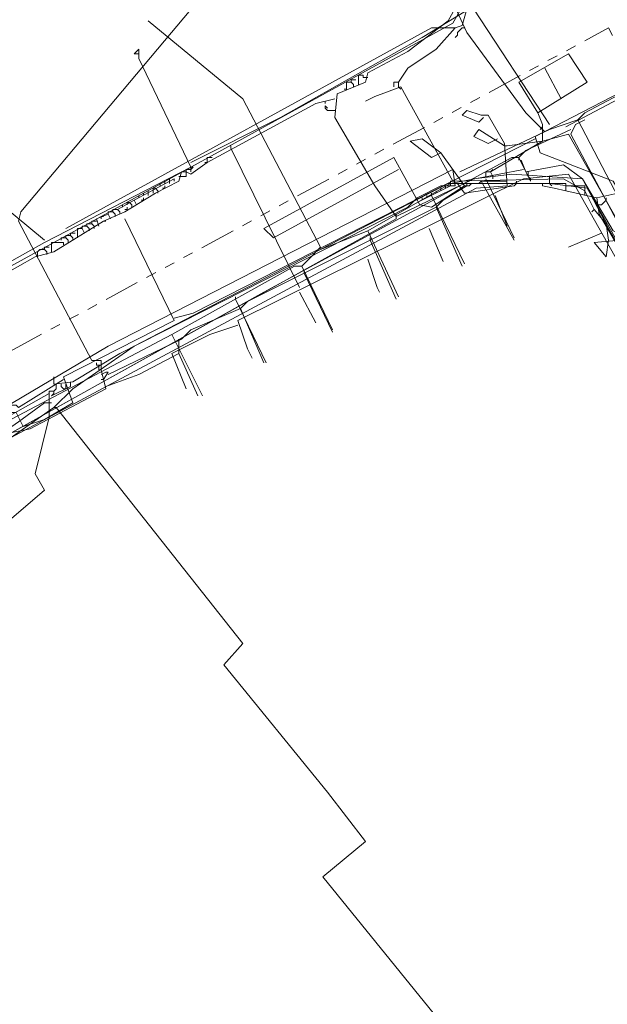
# Model space of a CAD drawing. Header units: metres. Extents: x 196942 to 197942, y 354692 to 355693.
# Tile 54 of 58: x 197495 to 197545, y 355270 to 355354. Entities that reach past the tile are written whole.
import ezdxf
from ezdxf.lldxf.tags import DXFTag

# ---------------------------------------------------------------- set-up
doc = ezdxf.new("R2010")
doc.units = ezdxf.units.M
doc.linetypes.add('RI-GWA', pattern=[18.45, 6, -1.8, 1.75, -1.8, 1.75, -1.8, 1.75, -1.8])
for name, color, linetype, lineweight in [('B-OI-KL-DATA_Orientatieverzoek_Eurofiber_0000560460-G', 90, 'KL-DATA-N', 18), ('B-OI-KL-DATA_Orientatieverzoek_KPN_0000546663-G', 90, 'KL-DATA-N', 18), ('B-OI-KL-DATA_Orientatieverzoek_Ziggo BV_0000546674-G', 90, 'KL-DATA-N', 18), ('B-OI-KL-ET_LS_Orientatieverzoek_Enexis_0000729946-G', 190, 'KL-LS-N', 18), ('B-OI-KL-ET_LS_Orientatieverzoek_roermond_0000584598-G', 190, 'KL-LS-N', 18), ('B-OI-KL-ET_MS_Orientatieverzoek_Enexis_0000729946-G', 130, 'KL-MS-N', 18), ('B-OI-KL-GAS_HD_Orientatieverzoek_Enexis_0000729946-G', 30, 'KL-GAS-HD-N', 18), ('B-OI-KL-GAS_LD_Orientatieverzoek_Enexis_0000729946-G', 50, 'KL-GAS-LD-N', 18), ('B-OI-KL-WATER_Orientatieverzoek_Nv WML_0000578862-G', 170, 'KL-WATER-N', 18), ('B-OI-RI-GWA_Orientatieverzoek_roermond_0000584598-G', 30, 'RI-GWA', 18)]:
    doc.layers.add(name, color=color, linetype=linetype, lineweight=lineweight)
doc.styles.get("Standard").update_dxf_attribs({"font": 'arial.ttf'})
tags = doc.linetypes.add('KL-DATA-N', pattern='A,4,-1,[101,NLCS.SHX,S=0.5,R=0,X=0,Y=0],-1,4,-1,["D",Standard,S=1,R=0,X=-0.25,Y=-0.5],-1.5', length=12.5).pattern_tags.tags
tags[18] = DXFTag(74, 10)
tags = doc.linetypes.add('KL-GAS-HD-N', pattern='A,4,-1,[69,NLCS.SHX,S=0.5,R=0,X=0,Y=0],-1,4,-1,["H",Standard,S=1,R=0,X=0,Y=-0.5],-2', length=13).pattern_tags.tags
tags[18] = DXFTag(74, 10)
tags = doc.linetypes.add('KL-GAS-LD-N', pattern='A,4,-1,[69,NLCS.SHX,S=0.5,R=0,X=0,Y=0],-1,4,-1,["L",Standard,S=1,R=0,X=0.25,Y=-0.5],-2', length=13).pattern_tags.tags
tags[18] = DXFTag(74, 10)
tags = doc.linetypes.add('KL-LS-N', pattern='A,4,-1,[103,NLCS.SHX,S=0.75,R=0,X=0,Y=0],-1,4,-1,["L",Standard,S=1,R=0,X=0,Y=-0.5],-2', length=13).pattern_tags.tags
tags[18] = DXFTag(74, 10)
tags = doc.linetypes.add('KL-MS-N', pattern='A,4,-1,[103,NLCS.SHX,S=0.75,R=0,X=0,Y=0],-1,4,-1,["M",Standard,S=1,R=0,X=0,Y=-0.5],-2', length=13).pattern_tags.tags
tags[18] = DXFTag(74, 10)
doc.linetypes.add('KL-WATER-N', pattern='A,7,-0.5,[168,NLCS.SHX,S=0.75,R=0,X=0.75,Y=0],-2', length=9.5)

msp = doc.modelspace()

# ---------------------------------------------------------------- linework, layer by layer
at = {"layer": 'B-OI-KL-DATA_Orientatieverzoek_Eurofiber_0000560460-G', "ltscale": 0.5, "flags": 128}
for points in [[(197497.71112, 355320.92776), (197493.71032, 355318.1272), (197481.70792, 355312.126), (197480.50768, 355311.72592), (197476.1068, 355308.92536), (197474.90656, 355307.32504), (197473.50628, 355307.125), (197461.70392, 355300.1236), (197450.50168, 355293.32224), (197430.29764, 355276.71892), (197420.0956, 355268.51728), (197420.69572, 355267.31704), (197427.69712, 355258.71532), (197427.29704, 355257.31504), (197415.49468, 355248.1132), (197406.69292, 355258.51528), (197404.49248, 355258.91536), (197399.0914, 355254.71452), (197380.48768, 355240.1116), (197371.88596, 355233.51028), (197365.0846, 355228.30924), (197353.0822, 355219.1074), (197347.68112, 355215.30664), (197346.0808, 355215.50668), (197345.88076, 355216.70692), (197346.88096, 355218.1072), (197346.68092, 355220.90776), (197313.27424, 355263.51628), (197303.87236, 355275.71872), (197293.0702, 355289.72152), (197285.0686, 355300.1236), (197274.26644, 355314.1264), (197257.86316, 355335.33064), (197241.85996, 355356.1348), (197237.25904, 355352.53408), (197234.25844, 355340.73172), (197232.85816, 355334.93056), (197230.65772, 355335.33064), (197229.0574, 355335.73072), (197214.65452, 355339.73152), (197214.0544, 355340.53168), (197214.45448, 355340.93176), (197214.65452, 355342.33204), (197215.85476, 355346.73292), (197218.25524, 355356.33484), (197219.25544, 355359.73552), (197219.45548, 355363.93636), (197219.85556, 355376.73892), (197221.25584, 355378.1392), (197221.0558, 355381.73992), (197220.45568, 355383.94036), (197208.45328, 355398.74332), (197187.84916, 355426.1488), (197176.44688, 355440.35164), (197158.0432, 355463.55628), (197154.24244, 355468.55728), (197149.0414, 355475.35864), (197143.84036, 355482.16), (197138.63932, 355488.96136), (197129.43748, 355500.96376), (197123.83636, 355508.1652), (197102.63212, 355535.37064), (197080.82776, 355563.57628), (197078.62732, 355565.77672), (197076.22684, 355566.57688), (197071.82596, 355566.37684), (197070.82576, 355566.1768), (197071.0258, 355567.57708), (197081.42788, 355598.58328), (197075.0266, 355602.58408), (197070.22564, 355606.98496)], [(197497.71112, 355320.92776), (197499.31144, 355322.52808), (197504.51248, 355326.1288), (197509.51348, 355328.72932), (197520.31564, 355334.33044), (197531.1178, 355339.93156), (197539.71952, 355339.93156), (197542.92016, 355339.53148), (197545.52068, 355334.93056), (197548.72132, 355329.32944), (197551.92196, 355323.72832), (197553.92236, 355320.1276), (197561.32384, 355307.52508), (197565.1246, 355300.92376), (197568.72532, 355294.52248), (197572.32604, 355288.1212), (197581.92796, 355272.51808), (197585.1286, 355267.31704), (197590.72972, 355259.31544), (197596.33084, 355251.31384), (197625.1366, 355220.90776), (197625.53668, 355220.90776), (197637.139, 355210.1056), (197638.73932, 355210.1056), (197647.141, 355203.30424), (197647.54108, 355203.30424), (197651.54188, 355200.1036), (197651.94196, 355200.1036), (197655.94276, 355196.90296), (197656.34284, 355196.90296), (197672.34604, 355186.1008), (197672.74612, 355186.1008), (197674.94656, 355184.70052)], [(197497.71112, 355320.92776), (197497.91116, 355320.92776), (197513.71432, 355300.92376), (197512.114, 355299.1234), (197520.91576, 355288.32124), (197524.1164, 355284.1204), (197520.51568, 355281.1198), (197539.31944, 355257.91516), (197542.92016, 355252.31404)]]:
    msp.add_lwpolyline(points, dxfattribs=at)
at = {"layer": 'B-OI-KL-DATA_Orientatieverzoek_KPN_0000546663-G', "ltscale": 0.5, "flags": 128}
for points in [[(197496.91096, 355335.1306), (197480.50768, 355348.73332), (197483.50828, 355352.73412), (197488.50928, 355358.73532), (197488.90936, 355358.73532), (197490.50968, 355357.73512), (197490.70972, 355358.53528), (197491.1098, 355358.53528), (197490.70972, 355358.1352)], [(197509.31344, 355341.73192), (197516.91496, 355345.53268), (197528.91736, 355352.33404), (197536.1188, 355356.73492), (197536.51888, 355357.33504), (197536.51888, 355357.135)], [(197458.1032, 355298.72332), (197466.90496, 355304.32444), (197464.30444, 355309.52548), (197461.50388, 355314.52648), (197488.30924, 355330.1296), (197496.91096, 355334.93056), (197509.31344, 355341.33184), (197504.91256, 355350.53368), (197504.91256, 355351.33384), (197504.51248, 355350.93376), (197504.91256, 355350.93376)], [(197475.1066, 355309.32544), (197475.1066, 355309.92556), (197475.50668, 355309.92556), (197476.1068, 355309.52548), (197476.30684, 355310.72572), (197502.31204, 355326.1288), (197531.51788, 355341.1318), (197531.71792, 355339.73152), (197530.51768, 355339.73152), (197528.51728, 355338.73132), (197527.71712, 355337.93116), (197503.31224, 355325.52868), (197499.31144, 355323.1282), (197497.71112, 355322.92816), (197497.71112, 355323.32824)], [(197528.51728, 355338.33124), (197531.31784, 355339.73152)], [(197530.51768, 355339.33144), (197530.51768, 355339.53148)], [(197530.51768, 355339.53148), (197530.51768, 355339.33144)], [(197530.91776, 355339.53148), (197530.91776, 355339.73152)], [(197530.91776, 355339.73152), (197530.91776, 355339.53148)], [(197531.31784, 355339.73152), (197531.31784, 355340.1316), (197531.71792, 355340.1316)], [(197543.72032, 355338.73132), (197541.1198, 355339.33144), (197541.1198, 355339.93156), (197531.91796, 355339.93156), (197532.51808, 355339.1314), (197536.71892, 355339.73152), (197536.91896, 355339.93156)], [(197536.91896, 355339.93156), (197536.91896, 355340.1316)], [(197541.1198, 355339.33144), (197540.1196, 355339.53148), (197539.1194, 355339.73152), (197539.1194, 355339.93156)], [(197542.72012, 355338.93136), (197542.72012, 355339.73152), (197541.1198, 355339.73152)], [(197528.91736, 355338.53128), (197528.91736, 355338.73132)], [(197528.91736, 355338.73132), (197528.91736, 355338.53128)], [(197529.31744, 355338.73132), (197529.31744, 355338.93136)], [(197529.31744, 355338.93136), (197529.31744, 355338.73132)], [(197529.71752, 355338.93136), (197529.71752, 355339.1314)], [(197529.71752, 355339.1314), (197529.71752, 355338.93136)], [(197530.1176, 355339.1314), (197530.1176, 355339.33144)], [(197530.1176, 355339.33144), (197530.1176, 355339.1314)], [(197606.93296, 355239.71152), (197605.93276, 355240.91176), (197605.53268, 355241.71192), (197595.33064, 355252.31404), (197579.1274, 355276.71892), (197569.1254, 355293.52228), (197558.32324, 355312.72612), (197543.92036, 355337.33104), (197543.72032, 355338.73132), (197545.52068, 355339.1314)], [(197543.92036, 355338.1312), (197544.1204, 355338.1312), (197544.32044, 355338.33124), (197544.52048, 355338.53128), (197544.52048, 355338.73132)], [(197543.92036, 355338.1312), (197543.72032, 355338.1312)], [(197497.71112, 355323.32824), (197497.71112, 355323.52828)], [(197497.51108, 355321.92796), (197499.1114, 355322.72812), (197499.1114, 355323.1282)], [(197497.51108, 355321.92796), (197497.71112, 355322.128), (197497.71112, 355322.32804), (197497.91116, 355322.52808), (197497.91116, 355322.92816)], [(197498.51128, 355322.52808), (197498.31124, 355322.72812), (197498.31124, 355322.92816)], [(197498.51128, 355322.52808), (197498.71132, 355322.52808), (197498.71132, 355322.72812)], [(197498.71132, 355322.72812), (197498.71132, 355322.92816)], [(197452.50208, 355294.92256), (197476.30684, 355309.32544), (197478.30724, 355310.52568), (197480.50768, 355311.72592), (197480.50768, 355312.32604), (197480.90776, 355312.32604), (197481.30784, 355312.126), (197481.50788, 355312.92616), (197481.90796, 355312.92616), (197482.50808, 355312.72612), (197483.50828, 355313.52628), (197484.1084, 355313.52628), (197484.30844, 355313.32624), (197486.90896, 355314.92656), (197487.50908, 355315.52668), (197487.70912, 355315.32664), (197488.90936, 355316.32684), (197489.1094, 355316.1268), (197489.1094, 355316.92696), (197489.1094, 355317.52708), (197497.31104, 355322.128), (197497.31104, 355320.1276), (197496.1108, 355315.32664), (197496.91096, 355313.92636), (197488.70932, 355306.92496)], [(197497.31104, 355322.128), (197497.31104, 355322.32804), (197497.71112, 355322.32804)], [(197489.90956, 355316.92696), (197491.30984, 355317.72712), (197491.50988, 355317.52708), (197494.71052, 355319.72752), (197496.91096, 355321.32784), (197497.51108, 355321.32784)]]:
    msp.add_lwpolyline(points, dxfattribs=at)
at = {"layer": 'B-OI-KL-DATA_Orientatieverzoek_Ziggo BV_0000546674-G', "ltscale": 0.5, "flags": 128}
for points in [[(197466.1048, 355287.92116), (197466.30484, 355288.92136), (197467.90516, 355290.32164), (197467.50508, 355291.92196), (197455.50268, 355309.92556), (197456.1028, 355311.1258), (197469.30544, 355319.32744), (197531.51788, 355353.53428), (197532.31804, 355354.93456), (197531.71792, 355357.33504), (197524.1164, 355369.1374), (197521.31584, 355372.53808), (197442.70012, 355441.95196), (197442.50008, 355441.95196)], [(197512.71412, 355342.93216), (197512.71412, 355343.1322)], [(197512.71412, 355342.93216), (197518.51528, 355331.1298)], [(197554.32244, 355317.72712), (197541.31984, 355340.73172), (197537.51908, 355340.33164), (197513.31424, 355328.32924), (197514.1144, 355325.92876), (197514.51448, 355325.1286)], [(197539.71952, 355340.53168), (197539.71952, 355339.93156), (197539.91956, 355339.73152)], [(197535.1186, 355338.93136), (197536.1188, 355336.33084)], [(197529.51748, 355336.1308), (197530.71772, 355333.33024)], [(197544.1204, 355335.73072), (197541.31984, 355334.53048)], [(197524.31644, 355333.53028), (197525.1166, 355331.1298), (197525.31664, 355330.72972)], [(197519.91556, 355328.1292), (197518.51528, 355330.72972)], [(197513.31424, 355327.92916), (197510.91376, 355327.129), (197507.71312, 355325.52868), (197508.91336, 355322.52808)]]:
    msp.add_lwpolyline(points, dxfattribs=at)
at = {"layer": 'B-OI-KL-ET_LS_Orientatieverzoek_Enexis_0000729946-G', "ltscale": 0.5, "flags": 128}
for points in [[(197452.90216, 355294.52248), (197455.30264, 355295.72272), (197476.30684, 355308.72532), (197482.90816, 355312.52608), (197483.90836, 355313.52628), (197493.71032, 355318.72732), (197495.71072, 355319.1274), (197502.112, 355322.52808), (197501.71192, 355324.1284), (197501.71192, 355324.92856), (197500.91176, 355324.92856), (197494.71052, 355336.73092), (197494.91056, 355337.53108), (197510.51368, 355356.1348), (197510.1136, 355356.93496)], [(197531.71792, 355353.1342), (197532.31804, 355353.33424), (197532.71812, 355354.73452), (197533.31824, 355354.73452), (197539.71952, 355344.93256)], [(197526.91696, 355348.53328), (197527.71712, 355349.73352), (197530.1176, 355351.33384), (197531.71792, 355353.1342), (197529.71752, 355353.1342), (197498.71132, 355336.1308)], [(197531.71792, 355353.1342), (197531.51788, 355353.1342)], [(197541.1198, 355344.73252), (197550.52168, 355349.73352)], [(197526.51688, 355348.1332), (197526.51688, 355348.53328), (197526.91696, 355348.53328), (197526.91696, 355348.1332)], [(197543.52028, 355337.73112), (197542.72012, 355339.33144), (197540.91976, 355340.33164), (197531.51788, 355340.1316), (197527.117, 355348.1332), (197524.91656, 355347.33304), (197524.1164, 355346.93296)], [(197526.91696, 355348.1332), (197527.117, 355347.93316)], [(197530.1176, 355337.93116), (197530.71772, 355338.53128), (197532.71812, 355339.73152), (197532.71812, 355339.93156)], [(197533.91836, 355340.1316), (197536.71892, 355335.1306)], [(197513.51428, 355329.32944), (197514.1144, 355329.92956), (197530.1176, 355337.93116), (197532.31804, 355332.93016)], [(197544.72052, 355335.1306), (197544.52048, 355336.53088), (197543.52028, 355337.73112), (197543.32024, 355337.53108)], [(197524.51648, 355335.1306), (197524.51648, 355335.33064)], [(197524.51648, 355335.1306), (197526.71692, 355330.1296)], [(197561.52388, 355307.125), (197547.92116, 355331.72992), (197545.72072, 355335.1306), (197543.52028, 355334.93056), (197544.52048, 355333.73032), (197544.72052, 355335.1306)], [(197518.91536, 355332.33004), (197518.91536, 355332.53008)], [(197518.91536, 355332.33004), (197521.31584, 355327.32904)], [(197502.31204, 355323.72832), (197508.51328, 355326.72892), (197509.31344, 355327.52908), (197513.51428, 355329.32944), (197515.51468, 355324.72852)], [(197508.31324, 355326.52888), (197508.31324, 355326.72892)], [(197508.31324, 355325.52868), (197508.31324, 355326.52888)], [(197502.112, 355322.72812), (197504.91256, 355323.72832), (197508.31324, 355325.52868), (197509.91356, 355321.92796)], [(197501.51188, 355324.52848), (197501.31184, 355324.52848), (197501.31184, 355324.72852)], [(197501.71192, 355324.1284), (197501.51188, 355324.1284), (197501.51188, 355324.52848), (197501.71192, 355324.52848)], [(197501.91196, 355323.32824), (197502.31204, 355323.92836), (197502.112, 355323.92836), (197501.71192, 355323.72832)], [(197501.91196, 355323.32824), (197501.71192, 355323.32824)]]:
    msp.add_lwpolyline(points, dxfattribs=at)
at = {"layer": 'B-OI-KL-ET_LS_Orientatieverzoek_roermond_0000584598-G', "ltscale": 0.5, "flags": 128}
for points in [[(197539.31944, 355344.33244), (197537.71912, 355345.93276), (197532.71812, 355352.73412), (197528.31724, 355362.33604), (197528.31724, 355363.53628), (197530.71772, 355365.33664), (197531.31784, 355365.33664), (197531.51788, 355364.53648), (197530.71772, 355361.93596), (197530.1176, 355361.93596), (197529.1174, 355363.93636)], [(197532.51808, 355353.1342), (197532.31804, 355353.1342), (197532.118, 355352.93416), (197531.91796, 355352.73412), (197531.91796, 355352.53408), (197531.71792, 355352.33404)], [(197536.1188, 355343.1322), (197539.1194, 355343.53228), (197539.1194, 355344.93256), (197538.71932, 355345.93276), (197542.92016, 355348.53328), (197541.31984, 355350.93376), (197537.119, 355348.53328), (197538.71932, 355345.93276)], [(197540.71972, 355347.133), (197539.31944, 355349.73352)], [(197422.89616, 355275.51868), (197424.89656, 355276.91896), (197427.097, 355274.71852), (197447.90116, 355290.92176), (197465.70472, 355302.52408), (197483.1082, 355312.52608), (197533.51828, 355339.53148), (197536.1188, 355339.73152), (197535.91876, 355343.33224), (197534.51848, 355345.73272), (197533.91836, 355345.73272), (197532.71812, 355346.1328), (197532.31804, 355345.73272), (197533.71832, 355345.1326), (197534.1184, 355345.53268)], [(197535.91876, 355343.1322), (197533.71832, 355344.53248), (197533.31824, 355343.93236), (197534.51848, 355343.33224), (197535.31864, 355343.73232)], [(197539.1194, 355344.73252), (197538.91936, 355344.53248)], [(197532.51808, 355339.73152), (197530.51768, 355342.53208), (197529.71752, 355342.132), (197527.91716, 355343.53228), (197528.91736, 355343.73232), (197530.51768, 355342.53208)], [(197536.1188, 355343.1322), (197535.91876, 355343.1322)], [(197532.51808, 355339.73152), (197529.71752, 355337.93116), (197528.71732, 355338.1312), (197526.51688, 355342.132), (197515.51468, 355336.1308), (197516.31484, 355335.33064), (197526.91696, 355341.1318)], [(197532.51808, 355339.73152), (197532.91816, 355339.73152), (197533.1182, 355339.93156), (197533.71832, 355339.93156), (197533.91836, 355340.1316), (197536.1188, 355340.1316)]]:
    msp.add_lwpolyline(points, dxfattribs=at)
at = {"layer": 'B-OI-KL-ET_MS_Orientatieverzoek_Enexis_0000729946-G', "ltscale": 0.5, "flags": 128}
for points in [[(197597.131, 355251.51388), (197597.131, 355252.114), (197596.1308, 355253.1142), (197596.1308, 355253.71432), (197594.53048, 355255.31464), (197583.52828, 355270.71772), (197573.52628, 355286.52088), (197559.1234, 355311.32584), (197546.72092, 355333.93036), (197546.1208, 355335.53068), (197545.1206, 355335.93076), (197542.52008, 355340.33164), (197536.51888, 355340.73172), (197533.31824, 355340.33164), (197526.71692, 355337.131), (197524.91656, 355339.73152), (197521.51588, 355345.53268), (197521.71592, 355347.53308), (197524.1164, 355348.53328), (197524.31644, 355349.33344), (197527.71712, 355351.1338), (197531.1178, 355353.73432), (197532.118, 355355.53468), (197532.71812, 355357.33504), (197534.71852, 355362.33604), (197535.1186, 355363.73632), (197534.91856, 355370.93776), (197532.51808, 355379.33944), (197528.31724, 355386.94096), (197514.71452, 355404.34444), (197514.71452, 355405.1446), (197515.71472, 355405.1446), (197516.51488, 355404.94456), (197521.71592, 355410.54568), (197521.71592, 355410.74572)], [(197522.51608, 355347.93316), (197522.51608, 355348.53328), (197522.91616, 355348.53328), (197523.1162, 355348.33324), (197523.1162, 355348.1332)], [(197522.91616, 355348.53328), (197522.91616, 355348.73332), (197523.31624, 355348.73332)], [(197523.51628, 355348.33324), (197523.51628, 355349.1334), (197523.91636, 355349.1334)], [(197524.1164, 355348.93336), (197523.91636, 355348.93336), (197523.91636, 355349.1334)], [(197524.1164, 355348.93336), (197524.31644, 355348.93336)], [(197522.51608, 355347.93316), (197522.31604, 355347.93316)], [(197432.89816, 355279.91956), (197433.89836, 355281.51988), (197445.30064, 355290.32164), (197461.50388, 355300.32364), (197460.70372, 355302.124), (197455.50268, 355309.72552), (197455.70272, 355310.92576), (197466.70492, 355317.127), (197488.1092, 355328.92936), (197490.1096, 355330.32964), (197496.1108, 355333.73032), (197497.71112, 355334.1304), (197501.91196, 355336.73092), (197503.71232, 355337.53108), (197506.31284, 355339.1314), (197508.31324, 355340.1316), (197508.51328, 355340.93176), (197508.91336, 355340.93176), (197509.31344, 355340.73172), (197510.71372, 355341.73192), (197519.91556, 355346.73292), (197521.51588, 355347.133)], [(197520.71572, 355346.73292), (197520.71572, 355346.93296)], [(197521.51588, 355346.1328), (197520.91576, 355346.1328), (197520.71572, 355346.33284), (197520.71572, 355346.53288), (197520.91576, 355346.33284)], [(197545.72072, 355335.53068), (197545.52068, 355336.73092), (197541.31984, 355344.1324), (197539.1194, 355343.53228), (197534.71852, 355340.93176), (197534.91856, 355340.53168)], [(197510.71372, 355341.73192), (197510.71372, 355342.132), (197511.1138, 355342.132)], [(197508.91336, 355340.93176), (197508.91336, 355341.1318), (197509.31344, 355341.1318), (197509.51348, 355341.33184), (197509.31344, 355341.33184), (197509.31344, 355341.1318)], [(197509.31344, 355341.1318), (197509.31344, 355340.93176)], [(197510.71372, 355341.73192), (197510.51368, 355341.73192)], [(197534.71852, 355340.93176), (197534.91856, 355341.1318)], [(197504.51248, 355338.53128), (197507.91316, 355340.33164)], [(197507.51308, 355340.1316), (197507.51308, 355340.33164)], [(197507.91316, 355340.33164), (197507.91316, 355340.1316)], [(197508.31324, 355340.53168), (197508.91336, 355340.53168), (197508.91336, 355340.93176)], [(197534.31844, 355340.53168), (197534.31844, 355340.93176), (197534.71852, 355340.93176)], [(197534.91856, 355340.53168), (197534.91856, 355340.33164)], [(197506.1128, 355339.33144), (197506.1128, 355339.53148), (197506.31284, 355339.53148)], [(197506.51288, 355339.1314), (197506.51288, 355339.33144), (197506.31284, 355339.53148)], [(197506.71292, 355339.73152), (197506.71292, 355339.93156)], [(197506.91296, 355339.53148), (197507.113, 355339.53148), (197507.113, 355339.73152)], [(197507.113, 355339.93156), (197507.113, 355340.1316)], [(197507.51308, 355340.1316), (197507.51308, 355339.93156)], [(197503.1122, 355337.73112), (197504.51248, 355338.53128), (197504.71252, 355338.1312)], [(197504.91256, 355338.73132), (197504.91256, 355338.93136)], [(197505.1126, 355338.53128), (197505.31264, 355338.53128), (197505.31264, 355338.73132)], [(197505.31264, 355338.93136), (197505.31264, 355339.1314)], [(197505.71272, 355339.1314), (197505.71272, 355339.33144)], [(197505.71272, 355339.1314), (197505.71272, 355338.93136)], [(197506.1128, 355339.33144), (197506.1128, 355339.1314)], [(197502.91216, 355337.131), (197502.91216, 355337.33104), (197502.71212, 355337.53108), (197502.71212, 355337.73112), (197503.1122, 355337.73112), (197503.31224, 355337.53108), (197503.31224, 355337.33104)], [(197503.51228, 355337.93116), (197503.51228, 355338.1312)], [(197503.71232, 355337.73112), (197503.91236, 355337.73112), (197503.91236, 355337.93116)], [(197503.91236, 355338.1312), (197503.91236, 355338.33124), (197504.1124, 355338.33124)], [(197504.31244, 355337.93116), (197504.31244, 355338.1312), (197504.1124, 355338.33124)], [(197466.1048, 355287.72112), (197466.30484, 355288.92136), (197467.90516, 355290.52168), (197467.50508, 355291.92196), (197461.90396, 355300.52368), (197474.90656, 355308.1252), (197515.91476, 355330.92976), (197526.71692, 355336.93096), (197526.71692, 355337.131)], [(197501.51188, 355336.33084), (197501.31184, 355336.93096), (197502.31204, 355337.33104), (197502.51208, 355336.93096)], [(197501.71192, 355336.93096), (197501.71192, 355337.131), (197501.91196, 355337.131)], [(197502.31204, 355337.33104), (197502.31204, 355337.53108), (197502.71212, 355337.53108)], [(197526.71692, 355337.131), (197526.71692, 355337.33104)], [(197499.71152, 355335.33064), (197499.71152, 355336.1308), (197500.1116, 355336.1308), (197500.31164, 355335.73072)], [(197500.1116, 355336.1308), (197500.1116, 355336.33084), (197500.51168, 355336.33084)], [(197500.71172, 355335.93076), (197500.71172, 355336.1308), (197500.51168, 355336.33084), (197500.51168, 355336.53088), (197500.91176, 355336.53088), (197501.1118, 355336.33084), (197501.1118, 355336.1308)], [(197500.91176, 355336.53088), (197500.91176, 355336.73092), (197501.31184, 355336.73092)], [(197501.91196, 355336.73092), (197502.112, 355336.73092)], [(197498.31124, 355335.1306), (197498.31124, 355335.33064), (197498.71132, 355335.33064)], [(197498.91136, 355334.93056), (197498.91136, 355335.1306), (197498.71132, 355335.33064), (197498.71132, 355335.53068), (197499.1114, 355335.53068), (197499.31144, 355335.33064), (197499.31144, 355335.1306)], [(197499.1114, 355335.53068), (197499.1114, 355335.73072), (197499.51148, 355335.73072)], [(197496.31084, 355333.73032), (197496.31084, 355334.1304), (197496.51088, 355334.33044), (197496.91096, 355334.33044), (197497.111, 355334.1304), (197497.111, 355333.93036)], [(197496.91096, 355334.33044), (197496.91096, 355334.53048), (197497.31104, 355334.53048)], [(197497.51108, 355334.1304), (197497.51108, 355334.93056), (197498.51128, 355334.93056), (197498.51128, 355334.73052)]]:
    msp.add_lwpolyline(points, dxfattribs=at)
at = {"layer": 'B-OI-KL-GAS_HD_Orientatieverzoek_Enexis_0000729946-G', "ltscale": 0.5, "flags": 128}
for points in [[(197627.93716, 355218.50728), (197626.73692, 355219.1074), (197620.93576, 355224.90856), (197598.73132, 355249.1134), (197585.52868, 355267.51708), (197570.92576, 355290.32164), (197558.52328, 355312.126), (197541.51988, 355344.1324), (197541.91996, 355344.93256), (197542.72012, 355345.33264)], [(197537.119, 355342.132), (197537.71912, 355342.73212), (197541.51988, 355344.53248)], [(197432.89816, 355276.71892), (197433.49828, 355277.119), (197431.89796, 355279.1194), (197432.29804, 355279.91956), (197445.30064, 355290.32164), (197466.70492, 355303.52428), (197515.51468, 355330.72972), (197536.51888, 355342.132), (197537.119, 355342.132), (197538.1192, 355340.1316)], [(197537.119, 355342.132), (197537.119, 355341.93196)]]:
    msp.add_lwpolyline(points, dxfattribs=at)
at = {"layer": 'B-OI-KL-GAS_LD_Orientatieverzoek_Enexis_0000729946-G', "ltscale": 0.5, "flags": 128}
for points in [[(197518.71532, 355332.93016), (197519.31544, 355333.53028), (197520.31564, 355334.53048), (197513.71432, 355347.133), (197505.71272, 355353.73432)], [(197542.12, 355345.33264), (197542.72012, 355345.93276), (197552.92216, 355351.33384), (197557.123, 355353.33424), (197557.32304, 355352.93416)], [(197542.12, 355345.33264), (197539.71952, 355344.53248), (197532.118, 355340.93176)], [(197542.12, 355345.33264), (197552.122, 355326.1288)], [(197551.1218, 355325.72872), (197550.1216, 355326.72892), (197544.72052, 355336.1308), (197542.52008, 355340.33164), (197540.91976, 355341.53188), (197537.71912, 355340.93176), (197537.31904, 355341.93196)], [(197524.31644, 355335.93076), (197531.31784, 355339.93156), (197537.51908, 355341.1318)], [(197534.31844, 355340.33164), (197536.71892, 355335.33064)], [(197537.91916, 355340.93176), (197537.91916, 355340.53168), (197538.1192, 355340.33164), (197538.1192, 355340.1316)], [(197529.71752, 355338.93136), (197529.71752, 355339.1314)], [(197529.71752, 355338.93136), (197532.51808, 355333.1302)], [(197520.31564, 355334.33044), (197524.31644, 355335.93076), (197526.91696, 355330.32964)], [(197507.71312, 355327.129), (197518.1152, 355332.93016), (197518.71532, 355332.93016), (197521.31584, 355327.52908)], [(197513.1142, 355330.1296), (197513.1142, 355330.32964)], [(197513.1142, 355330.1296), (197515.71472, 355324.72852)], [(197461.70392, 355300.52368), (197462.70412, 355301.52388), (197486.1088, 355315.72672), (197507.71312, 355327.129), (197510.31364, 355321.92796)]]:
    msp.add_lwpolyline(points, dxfattribs=at)
at = {"layer": 'B-OI-KL-WATER_Orientatieverzoek_Nv WML_0000578862-G', "ltscale": 0.5, "flags": 128}
for points in [[(197570.1256, 355295.92276), (197552.32204, 355327.72912), (197545.1206, 355340.1316), (197538.91936, 355342.53208), (197538.51928, 355343.93236), (197554.72252, 355352.33404)], [(197507.91316, 355328.52928), (197509.51348, 355328.92936), (197538.51928, 355343.73232)], [(197442.70012, 355286.32084), (197446.30084, 355289.1214), (197493.91036, 355320.52768), (197494.51048, 355320.52768), (197495.1106, 355319.32744), (197496.91096, 355319.92756), (197499.31144, 355321.32784), (197498.51128, 355323.52828), (197507.91316, 355328.32924), (197503.71232, 355336.93096)], [(197493.71032, 355321.1278), (197494.51048, 355321.1278), (197494.71052, 355320.92776), (197498.51128, 355323.32824)]]:
    msp.add_lwpolyline(points, dxfattribs=at)
at = {"layer": 'B-OI-RI-GWA_Orientatieverzoek_roermond_0000584598-G', "ltscale": 0.5, "flags": 128}
msp.add_lwpolyline([(197638.53928, 355216.50688), (197599.33144, 355258.71532), (197569.92556, 355305.32464), (197544.72052, 355353.1342), (197490.70972, 355323.92836), (197450.90176, 355304.32444), (197430.29764, 355282.52008), (197428.0972, 355283.32024), (197404.0924, 355264.71652), (197400.49168, 355262.31604), (197395.49068, 355264.71652), (197367.28504, 355309.32544), (197345.28064, 355350.33364), (197329.67752, 355386.74092)], dxfattribs=at)

doc.saveas('drawing.dxf')
